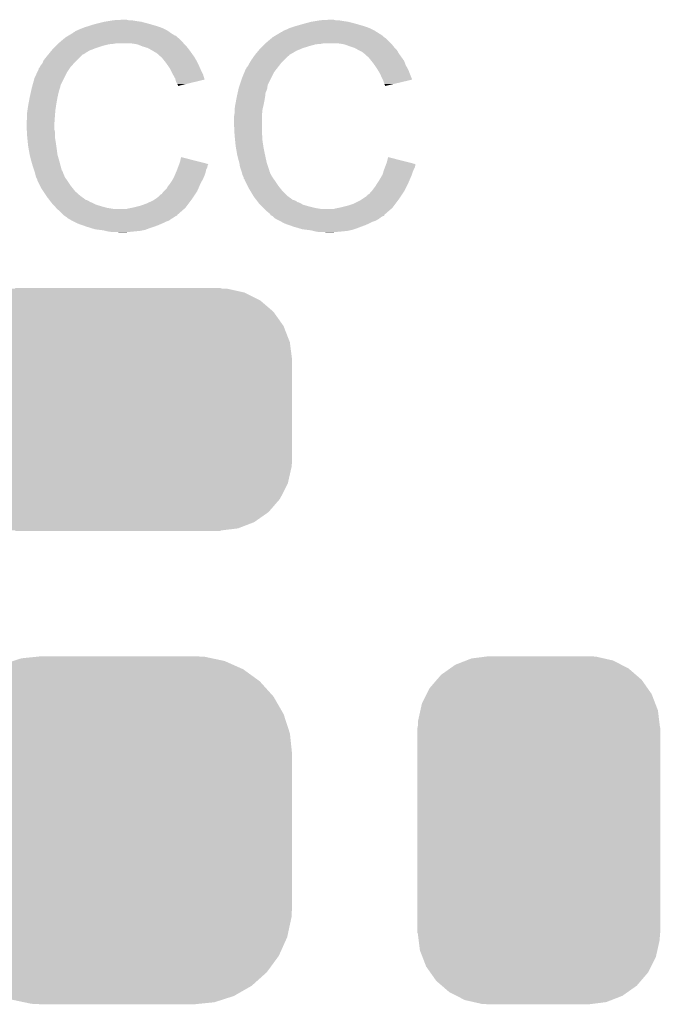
# Model space of a CAD drawing. Extents: x -1.3 to 24.2, y -3.9 to 39.2.
# Tile 30 of 34: x 11 to 14, y 19.5 to 24.2. Entities that reach past the tile are written whole.
import ezdxf

# ---------------------------------------------------------------- set-up
doc = ezdxf.new("R2010")
doc.units = 0
doc.layers.get('0').update_dxf_attribs({"linetype": 'CONTINUOUS'})
doc.layers.add('POWERMONITOR_CLICK_V100_GTO', color=14, linetype='CONTINUOUS')
doc.layers.add('POWERMONITOR_CLICK_V100_GTS', color=12, linetype='CONTINUOUS')

# ---------------------------------------------------------------- blocks, each defined once
blk = doc.blocks.new('CUSTOM_57')
for points in [[(-0.396894, 0.786286), (-0.344522, 0.80667), (0.391508, 0.786286), (0.351232, 0.80667)], [(-0.344522, 0.80667), (-0.319682, 0.816338), (0.351232, 0.80667), (0.308712, 0.816338)], [(-0.319682, 0.816338), (-0.251122, 0.82504), (0.308712, 0.816338), (0.27044, 0.82504)], [(-0.251122, 0.82504), (-0.23749, 0.82677), (0.27044, 0.82504), (0.23749, 0.82677)], [(-0.464512, 0.738408), (-0.420946, 0.769256), (0.460796, 0.738408), (0.425156, 0.769256)], [(-0.420946, 0.769256), (-0.396894, 0.786286), (0.425156, 0.769256), (0.391508, 0.786286)], [(-0.5185, 0.67556), (-0.484594, 0.715032), (0.515528, 0.67556), (0.4878, 0.715032)], [(-0.484594, 0.715032), (-0.464512, 0.738408), (0.4878, 0.715032), (0.460796, 0.738408)], [(-0.532704, 0.647234), (-0.5185, 0.67556), (0.535424, 0.647234), (0.515528, 0.67556)], [(-0.555636, 0.601496), (-0.532704, 0.647234), (0.55303, 0.601496), (0.535424, 0.647234)], [(-0.573704, 0.520636), (-0.562694, 0.569912), (0.571254, 0.520636), (0.565186, 0.569912)], [(-0.562694, 0.569912), (-0.555636, 0.601496), (0.565186, 0.569912), (0.55303, 0.601496)], [(-0.57531, 0.48768), (-0.573704, 0.520636), (0.57531, 0.48768), (0.571254, 0.520636)], [(-0.57658, -0.48768), (-0.57658, 0.48768), (0.57658, -0.48768), (0.57658, 0.48768)], [(-0.571252, -0.520636), (-0.57531, -0.48768), (0.573704, -0.520636), (0.57531, -0.48768)], [(-0.565186, -0.569912), (-0.571252, -0.520636), (0.562692, -0.569912), (0.573704, -0.520636)], [(-0.553028, -0.601496), (-0.565186, -0.569912), (0.555636, -0.601496), (0.562692, -0.569912)], [(-0.535424, -0.647234), (-0.553028, -0.601496), (0.532702, -0.647234), (0.555636, -0.601496)], [(-0.515526, -0.67556), (-0.535424, -0.647234), (0.5185, -0.67556), (0.532702, -0.647234)], [(-0.4878, -0.715032), (-0.515526, -0.67556), (0.484592, -0.715032), (0.5185, -0.67556)], [(-0.460794, -0.738408), (-0.4878, -0.715032), (0.464512, -0.738408), (0.484592, -0.715032)], [(-0.425156, -0.769256), (-0.460794, -0.738408), (0.420944, -0.769256), (0.464512, -0.738408)], [(-0.391506, -0.786286), (-0.425156, -0.769256), (0.396894, -0.786286), (0.420944, -0.769256)], [(-0.351232, -0.80667), (-0.391506, -0.786286), (0.34452, -0.80667), (0.396894, -0.786286)], [(-0.30871, -0.816338), (-0.351232, -0.80667), (0.319682, -0.816338), (0.34452, -0.80667)], [(-0.27044, -0.82504), (-0.30871, -0.816338), (0.25112, -0.82504), (0.319682, -0.816338)], [(-0.23749, -0.82677), (-0.27044, -0.82504), (0.23749, -0.82677), (0.25112, -0.82504)]]:
    blk.add_solid(points)
blk = doc.blocks.new('CUSTOM_60')
for points in [[(-0.5944, 0.555386), (-0.56991, 0.564812), (0.601146, 0.555386), (0.558742, 0.564812)], [(-0.56991, 0.564812), (-0.500436, 0.573364), (0.558742, 0.564812), (0.520266, 0.573364)], [(-0.500436, 0.573364), (-0.48768, 0.574934), (0.520266, 0.573364), (0.48768, 0.574934)], [(-0.48768, 0.574934), (-0.48768, 0.57658), (0.48768, 0.574934), (0.48768, 0.57658)], [(-0.715032, 0.487426), (-0.671034, 0.518332), (0.711308, 0.487426), (0.67525, 0.518332)], [(-0.671034, 0.518332), (-0.647234, 0.53505), (0.67525, 0.518332), (0.641816, 0.53505)], [(-0.647234, 0.53505), (-0.5944, 0.555386), (0.641816, 0.53505), (0.601146, 0.555386)], [(-0.734954, 0.464412), (-0.715032, 0.487426), (0.738158, 0.464412), (0.711308, 0.487426)], [(-0.783396, 0.396848), (-0.769256, 0.424782), (0.78611, 0.396848), (0.766286, 0.424782)], [(-0.769256, 0.424782), (-0.734954, 0.464412), (0.766286, 0.424782), (0.738158, 0.464412)], [(-0.80667, 0.35086), (-0.783396, 0.396848), (0.80407, 0.35086), (0.78611, 0.396848)], [(-0.813764, 0.31967), (-0.80667, 0.35086), (0.816248, 0.31967), (0.80407, 0.35086)], [(-0.825042, 0.270068), (-0.813764, 0.31967), (0.8226, 0.270068), (0.816248, 0.31967)], [(-0.82677, 0.23749), (-0.825042, 0.270068), (0.82677, 0.23749), (0.8226, 0.270068)], [(-0.82677, 0.23622), (-0.82677, 0.23749), (0.82677, 0.23622), (0.82677, 0.23749)], [(-0.82677, -0.23622), (-0.82677, 0.23622), (0.82677, -0.23622), (0.82677, 0.23622)], [(-0.82677, -0.23749), (-0.82677, -0.23622), (0.82677, -0.23749), (0.82677, -0.23622)], [(-0.822598, -0.270066), (-0.82677, -0.23749), (0.825042, -0.270066), (0.82677, -0.23749)], [(-0.816248, -0.31967), (-0.822598, -0.270066), (0.813762, -0.31967), (0.825042, -0.270066)], [(-0.804068, -0.350858), (-0.816248, -0.31967), (0.80667, -0.350858), (0.813762, -0.31967)], [(-0.78611, -0.396848), (-0.804068, -0.350858), (0.783392, -0.396848), (0.80667, -0.350858)], [(-0.766284, -0.42478), (-0.78611, -0.396848), (0.769256, -0.42478), (0.783392, -0.396848)], [(-0.738158, -0.464412), (-0.766284, -0.42478), (0.734952, -0.464412), (0.769256, -0.42478)], [(-0.711306, -0.487426), (-0.738158, -0.464412), (0.715032, -0.487426), (0.734952, -0.464412)], [(-0.67525, -0.518332), (-0.711306, -0.487426), (0.671032, -0.518332), (0.715032, -0.487426)], [(-0.641814, -0.53505), (-0.67525, -0.518332), (0.647234, -0.53505), (0.671032, -0.518332)], [(-0.601146, -0.555386), (-0.641814, -0.53505), (0.5944, -0.555386), (0.647234, -0.53505)], [(-0.55874, -0.564812), (-0.601146, -0.555386), (0.569912, -0.564812), (0.5944, -0.555386)], [(-0.520266, -0.573364), (-0.55874, -0.564812), (0.500434, -0.573364), (0.569912, -0.564812)], [(-0.48768, -0.574934), (-0.520266, -0.573364), (0.48768, -0.574934), (0.500434, -0.573364)], [(-0.48768, -0.57658), (-0.48768, -0.574934), (0.48768, -0.57658), (0.48768, -0.574934)]]:
    blk.add_solid(points)
blk = doc.blocks.new('CUSTOM_61')
for points in [[(-0.550624, 0.787198), (-0.498112, 0.804104), (0.54438, 0.787198), (0.506392, 0.804104)], [(-0.498112, 0.804104), (-0.458366, 0.8169), (0.506392, 0.804104), (0.44614, 0.8169)], [(-0.458366, 0.8169), (-0.386686, 0.824238), (0.44614, 0.8169), (0.411586, 0.824238)], [(-0.386686, 0.824238), (-0.36195, 0.82677), (0.411586, 0.824238), (0.36195, 0.82677)], [(-0.63469, 0.738962), (-0.589842, 0.764696), (0.630368, 0.738962), (0.594938, 0.764696)], [(-0.589842, 0.764696), (-0.550624, 0.787198), (0.594938, 0.764696), (0.54438, 0.787198)], [(-0.706886, 0.6743), (-0.669556, 0.707736), (0.703468, 0.6743), (0.673356, 0.707736)], [(-0.669556, 0.707736), (-0.63469, 0.738962), (0.673356, 0.707736), (0.630368, 0.738962)], [(-0.735074, 0.635716), (-0.706886, 0.6743), (0.738216, 0.635716), (0.703468, 0.6743)], [(-0.76406, 0.596038), (-0.735074, 0.635716), (0.761128, 0.596038), (0.738216, 0.635716)], [(-0.783902, 0.551784), (-0.76406, 0.596038), (0.786682, 0.551784), (0.761128, 0.596038)], [(-0.803712, 0.5076), (-0.783902, 0.551784), (0.801042, 0.5076), (0.786682, 0.551784)], [(-0.814042, 0.459608), (-0.803712, 0.5076), (0.816636, 0.459608), (0.801042, 0.5076)], [(-0.824106, 0.412848), (-0.814042, 0.459608), (0.821554, 0.412848), (0.816636, 0.459608)], [(-0.82677, 0.36322), (-0.824106, 0.412848), (0.82677, 0.36322), (0.821554, 0.412848)], [(-0.82677, 0.36195), (-0.82677, 0.36322), (0.82677, 0.36195), (0.82677, 0.36322)], [(-0.82677, -0.36195), (-0.82677, 0.36195), (0.82677, -0.36195), (0.82677, 0.36195)], [(-0.82677, -0.36322), (-0.82677, -0.36195), (0.82677, -0.36322), (0.82677, -0.36195)], [(-0.821552, -0.412848), (-0.82677, -0.36322), (0.824106, -0.412848), (0.82677, -0.36322)], [(-0.816636, -0.459608), (-0.821552, -0.412848), (0.81404, -0.459608), (0.824106, -0.412848)], [(-0.80104, -0.5076), (-0.816636, -0.459608), (0.803712, -0.5076), (0.81404, -0.459608)], [(-0.786682, -0.551784), (-0.80104, -0.5076), (0.7839, -0.551784), (0.803712, -0.5076)], [(-0.761126, -0.596038), (-0.786682, -0.551784), (0.76406, -0.596038), (0.7839, -0.551784)], [(-0.738216, -0.635716), (-0.761126, -0.596038), (0.735072, -0.635716), (0.76406, -0.596038)], [(-0.703466, -0.6743), (-0.738216, -0.635716), (0.706886, -0.6743), (0.735072, -0.635716)], [(-0.673356, -0.707736), (-0.703466, -0.6743), (0.669554, -0.707736), (0.706886, -0.6743)], [(-0.630366, -0.738962), (-0.673356, -0.707736), (0.63469, -0.738962), (0.669554, -0.707736)], [(-0.594938, -0.764696), (-0.630366, -0.738962), (0.58984, -0.764696), (0.63469, -0.738962)], [(-0.544378, -0.787198), (-0.594938, -0.764696), (0.550624, -0.787198), (0.58984, -0.764696)], [(-0.506392, -0.804104), (-0.544378, -0.787198), (0.49811, -0.804104), (0.550624, -0.787198)], [(-0.446138, -0.8169), (-0.506392, -0.804104), (0.458366, -0.8169), (0.49811, -0.804104)], [(-0.411586, -0.824238), (-0.446138, -0.8169), (0.386684, -0.824238), (0.458366, -0.8169)], [(-0.36195, -0.82677), (-0.411586, -0.824238), (0.36195, -0.82677), (0.386684, -0.824238)]]:
    blk.add_solid(points)

msp = doc.modelspace()

# ---------------------------------------------------------------- linework, layer by layer
at = {"layer": 'POWERMONITOR_CLICK_V100_GTO'}
for points in [[(11.259816, 24.1808), (11.27252, 24.185882), (11.64336, 24.1808), (11.629812, 24.185882)], [(11.27252, 24.185882), (11.281412, 24.188422), (11.629812, 24.185882), (11.62304, 24.188422)], [(11.281412, 24.188422), (11.2903, 24.19096), (11.62304, 24.188422), (11.61441, 24.19096)], [(11.2903, 24.19096), (11.30554, 24.19604), (11.61441, 24.19096), (11.597136, 24.19604)], [(11.30554, 24.19604), (11.32332, 24.20112), (11.597136, 24.19604), (11.57986, 24.20112)], [(11.32332, 24.20112), (11.36396, 24.21128), (11.57986, 24.20112), (11.541762, 24.21128)], [(11.36396, 24.21128), (11.3792, 24.21382), (11.541762, 24.21128), (11.52398, 24.21382)], [(11.3792, 24.21382), (11.40968, 24.2189), (11.52398, 24.21382), (11.493502, 24.2189)], [(11.40968, 24.2189), (11.455398, 24.22144), (11.480802, 24.2189), (11.470642, 24.22144)], [(12.242802, 24.1808), (12.265666, 24.188422), (12.62634, 24.1808), (12.60602, 24.188422)], [(12.265666, 24.188422), (12.27328, 24.19096), (12.60602, 24.188422), (12.59739, 24.19096)], [(12.27328, 24.19096), (12.30884, 24.20112), (12.59739, 24.19096), (12.56284, 24.20112)], [(12.30884, 24.20112), (12.346938, 24.21128), (12.56284, 24.20112), (12.524742, 24.21128)], [(12.346938, 24.21128), (12.362178, 24.21382), (12.524742, 24.21128), (12.50696, 24.21382)], [(12.362178, 24.21382), (12.39266, 24.2189), (12.50696, 24.21382), (12.476482, 24.2189)], [(12.39266, 24.2189), (12.438378, 24.22144), (12.463782, 24.2189), (12.453622, 24.22144)], [(11.175072, 24.132538), (11.181078, 24.13762), (11.719562, 24.132538), (11.71194, 24.13762)], [(11.181078, 24.13762), (11.181082, 24.137622), (11.71194, 24.13762), (11.711938, 24.137622)], [(11.181082, 24.137622), (11.193762, 24.145234), (11.711938, 24.137622), (11.704326, 24.145234)], [(11.193762, 24.145234), (11.193772, 24.14524), (11.704326, 24.145234), (11.701782, 24.14524)], [(11.193772, 24.14524), (11.214928, 24.15794), (11.701782, 24.14524), (11.68146, 24.15794)], [(11.214928, 24.15794), (11.21918, 24.160492), (11.68146, 24.15794), (11.677888, 24.160492)], [(11.21918, 24.160492), (11.219204, 24.16302), (11.677888, 24.160492), (11.674348, 24.16302)], [(11.219204, 24.16302), (11.224266, 24.163026), (11.674348, 24.16302), (11.674338, 24.163026)], [(11.224266, 24.163026), (11.229344, 24.1681), (11.674338, 24.163026), (11.667234, 24.1681)], [(11.229344, 24.1681), (11.236954, 24.170638), (11.667234, 24.1681), (11.663678, 24.170638)], [(11.236954, 24.170638), (11.23696, 24.17064), (11.663678, 24.170638), (11.663676, 24.17064)], [(11.23696, 24.17064), (11.24712, 24.17572), (11.663676, 24.17064), (11.653518, 24.17572)], [(11.24712, 24.17572), (11.259816, 24.1808), (11.653518, 24.17572), (11.64336, 24.1808)], [(12.158052, 24.132538), (12.164058, 24.13762), (12.702542, 24.132538), (12.69492, 24.13762)], [(12.164058, 24.13762), (12.164062, 24.137622), (12.69492, 24.13762), (12.694918, 24.137622)], [(12.164062, 24.137622), (12.176754, 24.145238), (12.694918, 24.137622), (12.687302, 24.145238)], [(12.176754, 24.145238), (12.202162, 24.160482), (12.687302, 24.145238), (12.662912, 24.160482)], [(12.202162, 24.160482), (12.204704, 24.16302), (12.662912, 24.160482), (12.658852, 24.16302)], [(12.204704, 24.16302), (12.207246, 24.163024), (12.658852, 24.16302), (12.658844, 24.163024)], [(12.207246, 24.163024), (12.214862, 24.1681), (12.658844, 24.163024), (12.650724, 24.1681)], [(12.214862, 24.1681), (12.21994, 24.17064), (12.650724, 24.1681), (12.646658, 24.17064)], [(12.21994, 24.17064), (12.23264, 24.17572), (12.646658, 24.17064), (12.6365, 24.17572)], [(12.23264, 24.17572), (12.242802, 24.1808), (12.6365, 24.17572), (12.62634, 24.1808)], [(11.1252, 24.08682), (11.13536, 24.09698), (11.32586, 24.08682), (11.356342, 24.09698)], [(11.13536, 24.09698), (11.14298, 24.1046), (11.356342, 24.09698), (11.38682, 24.1046)], [(11.14298, 24.1046), (11.14552, 24.10714), (11.38682, 24.1046), (11.412222, 24.10714)], [(11.14552, 24.10714), (11.14806, 24.10968), (11.412222, 24.10714), (11.424918, 24.10968)], [(11.14806, 24.10968), (11.15406, 24.114758), (11.741152, 24.10968), (11.73734, 24.114758)], [(11.15406, 24.114758), (11.175072, 24.132538), (11.73734, 24.114758), (11.719562, 24.132538)], [(11.521438, 24.1046), (11.488418, 24.10968), (11.744962, 24.1046), (11.741152, 24.10968)], [(11.54684, 24.094438), (11.521438, 24.1046), (11.755124, 24.094438), (11.744962, 24.1046)], [(11.555312, 24.091898), (11.54684, 24.094438), (11.757662, 24.091898), (11.755124, 24.094438)], [(11.572238, 24.086822), (11.555312, 24.091898), (11.761724, 24.086822), (11.757662, 24.091898)], [(12.108182, 24.086822), (12.11834, 24.09698), (12.30884, 24.086822), (12.34186, 24.09698)], [(12.11834, 24.09698), (12.12596, 24.1046), (12.34186, 24.09698), (12.369798, 24.1046)], [(12.12596, 24.1046), (12.1285, 24.10714), (12.369798, 24.1046), (12.397738, 24.10714)], [(12.1285, 24.10714), (12.13104, 24.10968), (12.397738, 24.10714), (12.407898, 24.10968)], [(12.13104, 24.10968), (12.158052, 24.132538), (12.7254, 24.10968), (12.702542, 24.132538)], [(12.50442, 24.1046), (12.471398, 24.10968), (12.73048, 24.1046), (12.7254, 24.10968)], [(12.504426, 24.104598), (12.50442, 24.1046), (12.730482, 24.104598), (12.73048, 24.1046)], [(12.53236, 24.09444), (12.504426, 24.104598), (12.73861, 24.09444), (12.730482, 24.104598)], [(12.53998, 24.0919), (12.53236, 24.09444), (12.74064, 24.0919), (12.73861, 24.09444)], [(12.555218, 24.08682), (12.53998, 24.0919), (12.74572, 24.08682), (12.74064, 24.0919)], [(11.076942, 24.028398), (11.09726, 24.0538), (11.234418, 24.028398), (11.25982, 24.0538)], [(11.09726, 24.0538), (11.099332, 24.056334), (11.25982, 24.0538), (11.262354, 24.056334)], [(11.099332, 24.056334), (11.099338, 24.05634), (11.262354, 24.056334), (11.264898, 24.05634)], [(11.099338, 24.05634), (11.113882, 24.074118), (11.264898, 24.05634), (11.29284, 24.074118)], [(11.113882, 24.074118), (11.120118, 24.081738), (11.29284, 24.074118), (11.312648, 24.081738)], [(11.120118, 24.081738), (11.1252, 24.08682), (11.312648, 24.081738), (11.32586, 24.08682)], [(11.585576, 24.0792), (11.572238, 24.086822), (11.76782, 24.0792), (11.761724, 24.086822)], [(11.59002, 24.07666), (11.585576, 24.0792), (11.769636, 24.07666), (11.76782, 24.0792)], [(11.602722, 24.06904), (11.59002, 24.07666), (11.775078, 24.06904), (11.769636, 24.07666)], [(11.612876, 24.063962), (11.602722, 24.06904), (11.778706, 24.063962), (11.775078, 24.06904)], [(11.61542, 24.06142), (11.612876, 24.063962), (11.780522, 24.06142), (11.778706, 24.063962)], [(11.635424, 24.04364), (11.61542, 24.06142), (11.793222, 24.04364), (11.780522, 24.06142)], [(11.63828, 24.0411), (11.635424, 24.04364), (11.794674, 24.0411), (11.793222, 24.04364)], [(12.062458, 24.0284), (12.074902, 24.046178), (12.217402, 24.0284), (12.23518, 24.046178)], [(12.074902, 24.046178), (12.080238, 24.053798), (12.23518, 24.046178), (12.245332, 24.053798)], [(12.080238, 24.053798), (12.08024, 24.0538), (12.245332, 24.053798), (12.245332, 24.0538)], [(12.08024, 24.0538), (12.082298, 24.056316), (12.245332, 24.0538), (12.24534, 24.056316)], [(12.082298, 24.056316), (12.082318, 24.05634), (12.24534, 24.056316), (12.247878, 24.05634)], [(12.082318, 24.05634), (12.096864, 24.07412), (12.247878, 24.05634), (12.278358, 24.07412)], [(12.096864, 24.07412), (12.103098, 24.081738), (12.278358, 24.07412), (12.296638, 24.081738)], [(12.103098, 24.081738), (12.108182, 24.086822), (12.296638, 24.081738), (12.30884, 24.086822)], [(12.56856, 24.079198), (12.555218, 24.08682), (12.753342, 24.079198), (12.74572, 24.08682)], [(12.573002, 24.07666), (12.56856, 24.079198), (12.754794, 24.07666), (12.753342, 24.079198)], [(12.588238, 24.06904), (12.573002, 24.07666), (12.759146, 24.06904), (12.754794, 24.07666)], [(12.59586, 24.06396), (12.588238, 24.06904), (12.762048, 24.06396), (12.759146, 24.06904)], [(12.5984, 24.06142), (12.59586, 24.06396), (12.7635, 24.06142), (12.762048, 24.06396)], [(12.598404, 24.061418), (12.5984, 24.06142), (12.7635, 24.061418), (12.7635, 24.06142)], [(12.62126, 24.0411), (12.598404, 24.061418), (12.778016, 24.0411), (12.7635, 24.061418)], [(11.056622, 23.992844), (11.05789, 23.99538), (11.202248, 23.992844), (11.20394, 23.99538)], [(11.05789, 23.99538), (11.059162, 23.997922), (11.20394, 23.99538), (11.206198, 23.997922)], [(11.059162, 23.997922), (11.06424, 24.00554), (11.206198, 23.997922), (11.21297, 24.00554)], [(11.06424, 24.00554), (11.07186, 24.015698), (11.21297, 24.00554), (11.222, 24.015698)], [(11.07186, 24.015698), (11.072876, 24.01824), (11.222, 24.015698), (11.22426, 24.01824)], [(11.072876, 24.01824), (11.076942, 24.028398), (11.22426, 24.01824), (11.234418, 24.028398)], [(11.650472, 24.02586), (11.63828, 24.0411), (11.80338, 24.02586), (11.794674, 24.0411)], [(11.6586, 24.0157), (11.650472, 24.02586), (11.80846, 24.0157), (11.80338, 24.02586)], [(11.665712, 24.00554), (11.6586, 24.0157), (11.81354, 24.00554), (11.80846, 24.0157)], [(11.676378, 23.990298), (11.665712, 24.00554), (11.820316, 23.990298), (11.81354, 24.00554)], [(12.039606, 23.992846), (12.04468, 23.99792), (12.18749, 23.992846), (12.191436, 23.99792)], [(12.04468, 23.99792), (12.04976, 24.005542), (12.191436, 23.99792), (12.197364, 24.005542)], [(12.04976, 24.005542), (12.05484, 24.015698), (12.197364, 24.005542), (12.205264, 24.015698)], [(12.05484, 24.015698), (12.056362, 24.018238), (12.205264, 24.015698), (12.20724, 24.018238)], [(12.056362, 24.018238), (12.062458, 24.0284), (12.20724, 24.018238), (12.217402, 24.0284)], [(12.633452, 24.025862), (12.62126, 24.0411), (12.7889, 24.025862), (12.778016, 24.0411)], [(12.64158, 24.0157), (12.633452, 24.025862), (12.79271, 24.0157), (12.7889, 24.025862)], [(12.648696, 24.005538), (12.64158, 24.0157), (12.79652, 24.005538), (12.79271, 24.0157)], [(12.659362, 23.9903), (12.648696, 24.005538), (12.804988, 23.9903), (12.79652, 24.005538)], [(11.03376, 23.944582), (11.046904, 23.972518), (11.174732, 23.944582), (11.1887, 23.972518)], [(11.046904, 23.972518), (11.05408, 23.987764), (11.1887, 23.972518), (11.198862, 23.987764)], [(11.05408, 23.987764), (11.054086, 23.990306), (11.198862, 23.987764), (11.200556, 23.990306)], [(11.054086, 23.990306), (11.056622, 23.992844), (11.200556, 23.990306), (11.202248, 23.992844)], [(11.680188, 23.98268), (11.676378, 23.990298), (11.8237, 23.98268), (11.820316, 23.990298)], [(11.68908, 23.9649), (11.680188, 23.98268), (11.832592, 23.9649), (11.8237, 23.98268)], [(11.690494, 23.962358), (11.68908, 23.9649), (11.833862, 23.962358), (11.832592, 23.9649)], [(11.70178, 23.942042), (11.690494, 23.962358), (11.839934, 23.942042), (11.833862, 23.962358)], [(12.01928, 23.94458), (12.030784, 23.972518), (12.15771, 23.94458), (12.17168, 23.972518)], [(12.030784, 23.972518), (12.037062, 23.987758), (12.17168, 23.972518), (12.183532, 23.987758)], [(12.037062, 23.987758), (12.0396, 23.990304), (12.183532, 23.987758), (12.185512, 23.990304)], [(12.0396, 23.990304), (12.039606, 23.992846), (12.185512, 23.990304), (12.18749, 23.992846)], [(12.663934, 23.98268), (12.659362, 23.9903), (12.80922, 23.98268), (12.804988, 23.9903)], [(12.6746, 23.9649), (12.663934, 23.98268), (12.815888, 23.9649), (12.80922, 23.98268)], [(12.67573, 23.96236), (12.6746, 23.9649), (12.81684, 23.96236), (12.815888, 23.9649)], [(12.68476, 23.94204), (12.67573, 23.96236), (12.824944, 23.94204), (12.81684, 23.96236)], [(11.021764, 23.901398), (11.023174, 23.906476), (11.155678, 23.901398), (11.15568, 23.906476)], [(11.023174, 23.906476), (11.02388, 23.909014), (11.15568, 23.906476), (11.158214, 23.909014)], [(11.02388, 23.909014), (11.024586, 23.911556), (11.158214, 23.909014), (11.15822, 23.911556)], [(11.024586, 23.911556), (11.03376, 23.944582), (11.15822, 23.911556), (11.174732, 23.944582)], [(11.703054, 23.936954), (11.70178, 23.942042), (11.841454, 23.936954), (11.839934, 23.942042)], [(11.704322, 23.93188), (11.703054, 23.936954), (11.82029, 23.93188), (11.841454, 23.936954)], [(11.70686, 23.924258), (11.704322, 23.93188), (11.788502, 23.924258), (11.82029, 23.93188)], [(11.711938, 23.916642), (11.70686, 23.924258), (11.756736, 23.916642), (11.788502, 23.924258)], [(11.714478, 23.911564), (11.711938, 23.916642), (11.735558, 23.911564), (11.756736, 23.916642)], [(11.71448, 23.90651), (11.714478, 23.911564), (11.71448, 23.90651), (11.735558, 23.911564)], [(12.004886, 23.901396), (12.00658, 23.906476), (12.13866, 23.901396), (12.141198, 23.906476)], [(12.00658, 23.906476), (12.008272, 23.911556), (12.141198, 23.906476), (12.1412, 23.911556)], [(12.008272, 23.911556), (12.01928, 23.94458), (12.1412, 23.911556), (12.15771, 23.94458)], [(12.687304, 23.936954), (12.68476, 23.94204), (12.826972, 23.936954), (12.824944, 23.94204)], [(12.68984, 23.93188), (12.687304, 23.936954), (12.805814, 23.93188), (12.826972, 23.936954)], [(12.69492, 23.916642), (12.68984, 23.93188), (12.742278, 23.916642), (12.805814, 23.93188)], [(12.699992, 23.9065), (12.69492, 23.916642), (12.699992, 23.9065), (12.742278, 23.916642)], [(11.0109, 23.85314), (11.01598, 23.876), (11.14298, 23.85314), (11.14806, 23.876)], [(11.01598, 23.876), (11.018236, 23.88616), (11.14806, 23.876), (11.150602, 23.88616)], [(11.018236, 23.88616), (11.02106, 23.89886), (11.150602, 23.88616), (11.154832, 23.89886)], [(11.02106, 23.89886), (11.021764, 23.901398), (11.154832, 23.89886), (11.155678, 23.901398)], [(11.99388, 23.85314), (11.99896, 23.875996), (12.1285, 23.85314), (12.13104, 23.875996)], [(11.99896, 23.875996), (12.001218, 23.88616), (12.13104, 23.875996), (12.13612, 23.88616)], [(12.001218, 23.88616), (12.002912, 23.893778), (12.13612, 23.88616), (12.138658, 23.893778)], [(12.002912, 23.893778), (12.004042, 23.89886), (12.138658, 23.893778), (12.138658, 23.89886)], [(12.004042, 23.89886), (12.004886, 23.901396), (12.138658, 23.89886), (12.13866, 23.901396)], [(11.000376, 23.792182), (11.00328, 23.8125), (11.13282, 23.792182), (11.135946, 23.8125)], [(11.00328, 23.8125), (11.00566, 23.8252), (11.135946, 23.8125), (11.1379, 23.8252)], [(11.00566, 23.8252), (11.0109, 23.85314), (11.1379, 23.8252), (11.14298, 23.85314)], [(11.98372, 23.79472), (11.98626, 23.8125), (12.116386, 23.79472), (12.120488, 23.8125)], [(11.98626, 23.8125), (11.98864, 23.8252), (12.120488, 23.8125), (12.12342, 23.8252)], [(11.98864, 23.8252), (11.99388, 23.85314), (12.12342, 23.8252), (12.1285, 23.85314)], [(10.9982, 23.77694), (11.000376, 23.792182), (11.131646, 23.77694), (11.13282, 23.792182)], [(10.9982, 23.75916), (10.9982, 23.77694), (11.13028, 23.75916), (11.131646, 23.77694)], [(11.98118, 23.761702), (11.98372, 23.776942), (12.113454, 23.761702), (12.114626, 23.776942)], [(11.98118, 23.759162), (11.98118, 23.761702), (12.11326, 23.759162), (12.113454, 23.761702)], [(11.98372, 23.792178), (11.98372, 23.79472), (12.1158, 23.792178), (12.116386, 23.79472)], [(11.98372, 23.776942), (11.98372, 23.792178), (12.114626, 23.776942), (12.1158, 23.792178)], [(10.99566, 23.738842), (10.9982, 23.749002), (11.128828, 23.738842), (11.129554, 23.749002)], [(10.99566, 23.723602), (10.99566, 23.738842), (11.12774, 23.723602), (11.128828, 23.738842)], [(10.99566, 23.7236), (10.99566, 23.723602), (11.12774, 23.7236), (11.12774, 23.723602)], [(10.996804, 23.700738), (10.99566, 23.7236), (11.12774, 23.700738), (11.12774, 23.7236)], [(10.9982, 23.749002), (10.9982, 23.75916), (11.129554, 23.749002), (11.13028, 23.75916)], [(11.98118, 23.7236), (11.98118, 23.759162), (12.11326, 23.7236), (12.11326, 23.759162)], [(11.98334, 23.680418), (11.98118, 23.7236), (12.11326, 23.680418), (12.11326, 23.7236)], [(10.997312, 23.690578), (10.996804, 23.700738), (11.13028, 23.690578), (11.12774, 23.700738)], [(10.9982, 23.6728), (10.997312, 23.690578), (11.13028, 23.6728), (11.13028, 23.690578)], [(10.998964, 23.665178), (10.9982, 23.6728), (11.13028, 23.665178), (11.13028, 23.6728)], [(11.98372, 23.6728), (11.98334, 23.680418), (12.11453, 23.6728), (12.11326, 23.680418)], [(11.984484, 23.665178), (11.98372, 23.6728), (12.1158, 23.665178), (12.11453, 23.6728)], [(11.000486, 23.64994), (10.998964, 23.665178), (11.13282, 23.64994), (11.13028, 23.665178)], [(11.00328, 23.621998), (11.000486, 23.64994), (11.13712, 23.621998), (11.13282, 23.64994)], [(11.004178, 23.61692), (11.00328, 23.621998), (11.1379, 23.61692), (11.13712, 23.621998)], [(11.986008, 23.649938), (11.984484, 23.665178), (12.1158, 23.649938), (12.1158, 23.665178)], [(11.9888, 23.621998), (11.986008, 23.649938), (12.1201, 23.621998), (12.1158, 23.649938)], [(11.989698, 23.61692), (11.9888, 23.621998), (12.12088, 23.61692), (12.1201, 23.621998)], [(11.0109, 23.57882), (11.004178, 23.61692), (11.14298, 23.57882), (11.1379, 23.61692)], [(11.010902, 23.578818), (11.0109, 23.57882), (11.14298, 23.578818), (11.14298, 23.57882)], [(11.01598, 23.5585), (11.010902, 23.578818), (11.148786, 23.5585), (11.14298, 23.578818)], [(11.99642, 23.57882), (11.989698, 23.61692), (12.1285, 23.57882), (12.12088, 23.61692)], [(12.0015, 23.5585), (11.99642, 23.57882), (12.132856, 23.5585), (12.1285, 23.57882)], [(11.020336, 23.54326), (11.01598, 23.5585), (11.15314, 23.54326), (11.148786, 23.5585)], [(11.02614, 23.52294), (11.020336, 23.54326), (11.158562, 23.52294), (11.15314, 23.54326)], [(11.715112, 23.520398), (11.718922, 23.530558), (11.85418, 23.520398), (11.856718, 23.530558)], [(11.718922, 23.530558), (11.720818, 23.535614), (11.856718, 23.530558), (11.85925, 23.535614)], [(11.720818, 23.535614), (11.72464, 23.545802), (11.85925, 23.535614), (11.81932, 23.545802)], [(11.72464, 23.545802), (11.729744, 23.568656), (11.81932, 23.545802), (11.729744, 23.568656)], [(12.005856, 23.54326), (12.0015, 23.5585), (12.136122, 23.54326), (12.132856, 23.5585)], [(12.00658, 23.540722), (12.005856, 23.54326), (12.136968, 23.540722), (12.136122, 23.54326)], [(12.00912, 23.522942), (12.00658, 23.540722), (12.142894, 23.522942), (12.136968, 23.540722)], [(12.698092, 23.520398), (12.701902, 23.530558), (12.8397, 23.520398), (12.84224, 23.530558)], [(12.701902, 23.530558), (12.7038, 23.53562), (12.84224, 23.530558), (12.84224, 23.53562)], [(12.7038, 23.53562), (12.70762, 23.545802), (12.84224, 23.53562), (12.802322, 23.545802)], [(12.70762, 23.545802), (12.712724, 23.568656), (12.802322, 23.545802), (12.712724, 23.568656)], [(11.032068, 23.50516), (11.02614, 23.52294), (11.163304, 23.50516), (11.158562, 23.52294)], [(11.032916, 23.502616), (11.032068, 23.50516), (11.165842, 23.502616), (11.163304, 23.50516)], [(11.034608, 23.497538), (11.032916, 23.502616), (11.16838, 23.497538), (11.165842, 23.502616)], [(11.0363, 23.492458), (11.034608, 23.497538), (11.170076, 23.492458), (11.16838, 23.497538)], [(11.036934, 23.489922), (11.0363, 23.492458), (11.17092, 23.489922), (11.170076, 23.492458)], [(11.041378, 23.472142), (11.036934, 23.489922), (11.178542, 23.472142), (11.17092, 23.489922)], [(11.69416, 23.469602), (11.699602, 23.482302), (11.836038, 23.469602), (11.84148, 23.482302)], [(11.699602, 23.482302), (11.706134, 23.49754), (11.84148, 23.482302), (11.846558, 23.49754)], [(11.706134, 23.49754), (11.7094, 23.50516), (11.846558, 23.49754), (11.848082, 23.50516)], [(11.7094, 23.50516), (11.711304, 23.510238), (11.848082, 23.50516), (11.8491, 23.510238)], [(11.711304, 23.510238), (11.715112, 23.520398), (11.8491, 23.510238), (11.85418, 23.520398)], [(12.015048, 23.505156), (12.00912, 23.522942), (12.14882, 23.505156), (12.142894, 23.522942)], [(12.015896, 23.502616), (12.015048, 23.505156), (12.148822, 23.502616), (12.14882, 23.505156)], [(12.017588, 23.497538), (12.015896, 23.502616), (12.15136, 23.497538), (12.148822, 23.502616)], [(12.01928, 23.492458), (12.017588, 23.497538), (12.153054, 23.492458), (12.15136, 23.497538)], [(12.019916, 23.489918), (12.01928, 23.492458), (12.1539, 23.489918), (12.153054, 23.492458)], [(12.021818, 23.482302), (12.019916, 23.489918), (12.158252, 23.482302), (12.1539, 23.489918)], [(12.026898, 23.472144), (12.021818, 23.482302), (12.164058, 23.472144), (12.158252, 23.482302)], [(12.67714, 23.4696), (12.684398, 23.482302), (12.819016, 23.4696), (12.82446, 23.482302)], [(12.684398, 23.482302), (12.687302, 23.487382), (12.82446, 23.482302), (12.826152, 23.487382)], [(12.687302, 23.487382), (12.690204, 23.497542), (12.826152, 23.487382), (12.82954, 23.497542)], [(12.690204, 23.497542), (12.69238, 23.50516), (12.82954, 23.497542), (12.832586, 23.50516)], [(12.69238, 23.50516), (12.694284, 23.51024), (12.832586, 23.50516), (12.83462, 23.51024)], [(12.694284, 23.51024), (12.698092, 23.520398), (12.83462, 23.51024), (12.8397, 23.520398)], [(11.041382, 23.472138), (11.041378, 23.472142), (11.178542, 23.472138), (11.178542, 23.472142)], [(11.046458, 23.461984), (11.041382, 23.472138), (11.185796, 23.461984), (11.178542, 23.472138)], [(11.04646, 23.459444), (11.046458, 23.461984), (11.18761, 23.459444), (11.185796, 23.461984)], [(11.049002, 23.45436), (11.04646, 23.459444), (11.19124, 23.45436), (11.18761, 23.459444)], [(11.060432, 23.4315), (11.049002, 23.45436), (11.20648, 23.4315), (11.19124, 23.45436)], [(11.66622, 23.428958), (11.67638, 23.44166), (11.815918, 23.428958), (11.821476, 23.44166)], [(11.67638, 23.44166), (11.679766, 23.44674), (11.821476, 23.44166), (11.8237, 23.44674)], [(11.679766, 23.44674), (11.68654, 23.456898), (11.8237, 23.44674), (11.829504, 23.456898)], [(11.68654, 23.456898), (11.69111, 23.464518), (11.829504, 23.456898), (11.83386, 23.464518)], [(11.69111, 23.464518), (11.69416, 23.469602), (11.83386, 23.464518), (11.836038, 23.469602)], [(12.0269, 23.472138), (12.026898, 23.472144), (12.16406, 23.472138), (12.164058, 23.472144)], [(12.0269, 23.467064), (12.0269, 23.472138), (12.167686, 23.467064), (12.16406, 23.472138)], [(12.031974, 23.461986), (12.0269, 23.467064), (12.171314, 23.461986), (12.167686, 23.467064)], [(12.03198, 23.459444), (12.031974, 23.461986), (12.17313, 23.459444), (12.171314, 23.461986)], [(12.034522, 23.45436), (12.03198, 23.459444), (12.17676, 23.45436), (12.17313, 23.459444)], [(12.045952, 23.4315), (12.034522, 23.45436), (12.192, 23.4315), (12.17676, 23.45436)], [(12.651742, 23.428962), (12.659358, 23.44166), (12.80033, 23.428962), (12.806678, 23.44166)], [(12.659358, 23.44166), (12.662744, 23.44674), (12.806678, 23.44166), (12.80922, 23.44674)], [(12.662744, 23.44674), (12.66952, 23.456898), (12.80922, 23.44674), (12.813572, 23.456898)], [(12.66952, 23.456898), (12.67714, 23.4696), (12.813572, 23.456898), (12.819016, 23.4696)], [(11.06678, 23.418802), (11.060432, 23.4315), (11.21664, 23.418802), (11.20648, 23.4315)], [(11.075248, 23.4061), (11.06678, 23.418802), (11.2268, 23.4061), (11.21664, 23.418802)], [(11.088794, 23.385782), (11.075248, 23.4061), (11.249658, 23.385782), (11.2268, 23.4061)], [(11.62558, 23.38324), (11.633204, 23.390862), (11.790678, 23.38324), (11.79576, 23.390862)], [(11.633204, 23.390862), (11.638278, 23.393404), (11.79576, 23.390862), (11.797454, 23.393404)], [(11.638278, 23.393404), (11.643362, 23.401022), (11.797454, 23.393404), (11.802534, 23.401022)], [(11.643362, 23.401022), (11.648436, 23.406098), (11.802534, 23.401022), (11.805918, 23.406098)], [(11.648436, 23.406098), (11.661142, 23.418804), (11.805918, 23.406098), (11.811476, 23.418804)], [(11.661142, 23.418804), (11.66622, 23.428958), (11.811476, 23.418804), (11.815918, 23.428958)], [(12.0523, 23.4188), (12.045952, 23.4315), (12.20216, 23.4188), (12.192, 23.4315)], [(12.05992, 23.4061), (12.0523, 23.4188), (12.21232, 23.4061), (12.20216, 23.4188)], [(12.072112, 23.38578), (12.05992, 23.4061), (12.232642, 23.38578), (12.21232, 23.4061)], [(12.613646, 23.385796), (12.616188, 23.390858), (12.775362, 23.385796), (12.778738, 23.390858)], [(12.616188, 23.390858), (12.6238, 23.393404), (12.778738, 23.390858), (12.780434, 23.393404)], [(12.6238, 23.393404), (12.628882, 23.401022), (12.780434, 23.393404), (12.785514, 23.401022)], [(12.628882, 23.401022), (12.633956, 23.406098), (12.785514, 23.401022), (12.788898, 23.406098)], [(12.633956, 23.406098), (12.6365, 23.408642), (12.788898, 23.406098), (12.79017, 23.408642)], [(12.6365, 23.408642), (12.651742, 23.428962), (12.79017, 23.408642), (12.80033, 23.428962)], [(11.09218, 23.3807), (11.088794, 23.385782), (11.256648, 23.3807), (11.249658, 23.385782)], [(11.103904, 23.36546), (11.09218, 23.3807), (11.277602, 23.36546), (11.256648, 23.3807)], [(11.103906, 23.365458), (11.103904, 23.36546), (11.280144, 23.365458), (11.277602, 23.36546)], [(11.107814, 23.360378), (11.103906, 23.365458), (11.290302, 23.360378), (11.280144, 23.365458)], [(11.11172, 23.3553), (11.107814, 23.360378), (11.297918, 23.3553), (11.290302, 23.360378)], [(11.113674, 23.35276), (11.11172, 23.3553), (11.30554, 23.35276), (11.297918, 23.3553)], [(11.11758, 23.347682), (11.113674, 23.35276), (11.315696, 23.347682), (11.30554, 23.35276)], [(11.122664, 23.342598), (11.11758, 23.347682), (11.325862, 23.342598), (11.315696, 23.347682)], [(11.13028, 23.33498), (11.122664, 23.342598), (11.35126, 23.33498), (11.325862, 23.342598)], [(11.53668, 23.337522), (11.564618, 23.34768), (11.757662, 23.337522), (11.76528, 23.34768)], [(11.564618, 23.34768), (11.597642, 23.362922), (11.76528, 23.34768), (11.77671, 23.362922)], [(11.597642, 23.362922), (11.605258, 23.368), (11.77671, 23.362922), (11.78052, 23.368)], [(11.605258, 23.368), (11.61288, 23.37308), (11.78052, 23.368), (11.783906, 23.37308)], [(11.61288, 23.37308), (11.62558, 23.38324), (11.783906, 23.37308), (11.790678, 23.38324)], [(12.075158, 23.380702), (12.072112, 23.38578), (12.239626, 23.380702), (12.232642, 23.38578)], [(12.086884, 23.36546), (12.075158, 23.380702), (12.260582, 23.36546), (12.239626, 23.380702)], [(12.08689, 23.365454), (12.086884, 23.36546), (12.265666, 23.365454), (12.260582, 23.36546)], [(12.088838, 23.36292), (12.08689, 23.365454), (12.268204, 23.36292), (12.265666, 23.365454)], [(12.090796, 23.360376), (12.088838, 23.36292), (12.27582, 23.360376), (12.268204, 23.36292)], [(12.094702, 23.355298), (12.090796, 23.360376), (12.280906, 23.355298), (12.27582, 23.360376)], [(12.096654, 23.35276), (12.094702, 23.355298), (12.291062, 23.35276), (12.280906, 23.355298)], [(12.10056, 23.347682), (12.096654, 23.35276), (12.299948, 23.347682), (12.291062, 23.35276)], [(12.105644, 23.342598), (12.10056, 23.347682), (12.308842, 23.342598), (12.299948, 23.347682)], [(12.113262, 23.33498), (12.105644, 23.342598), (12.33424, 23.33498), (12.308842, 23.342598)], [(12.519658, 23.33752), (12.55014, 23.34768), (12.74064, 23.33752), (12.74826, 23.34768)], [(12.55014, 23.34768), (12.580622, 23.362922), (12.74826, 23.34768), (12.75969, 23.362922)], [(12.580622, 23.362922), (12.588234, 23.368), (12.75969, 23.362922), (12.7635, 23.368)], [(12.588234, 23.368), (12.6111, 23.38325), (12.7635, 23.368), (12.773666, 23.38325)], [(12.6111, 23.38325), (12.611124, 23.38578), (12.773666, 23.38325), (12.775352, 23.38578)], [(12.611124, 23.38578), (12.613646, 23.385796), (12.775352, 23.38578), (12.775362, 23.385796)], [(11.136376, 23.32736), (11.13028, 23.33498), (11.3792, 23.32736), (11.35126, 23.33498)], [(11.140438, 23.322282), (11.136376, 23.32736), (11.40967, 23.322282), (11.3792, 23.32736)], [(11.140442, 23.32228), (11.140438, 23.322282), (11.409682, 23.32228), (11.40967, 23.322282)], [(11.153138, 23.312122), (11.140442, 23.32228), (11.732262, 23.312122), (11.744114, 23.32228)], [(11.15314, 23.31212), (11.153138, 23.312122), (11.73226, 23.31212), (11.732262, 23.312122)], [(11.170926, 23.294334), (11.15314, 23.31212), (11.71194, 23.294334), (11.73226, 23.31212)], [(11.173458, 23.291802), (11.170926, 23.294334), (11.711924, 23.291802), (11.71194, 23.294334)], [(11.470642, 23.32228), (11.4808, 23.32482), (11.744114, 23.32228), (11.747078, 23.32482)], [(11.4808, 23.32482), (11.49349, 23.327358), (11.747078, 23.32482), (11.75004, 23.327358)], [(11.49349, 23.327358), (11.5062, 23.3299), (11.75004, 23.327358), (11.751946, 23.3299)], [(11.5062, 23.3299), (11.53668, 23.337522), (11.751946, 23.3299), (11.757662, 23.337522)], [(12.120882, 23.32736), (12.113262, 23.33498), (12.36472, 23.32736), (12.33424, 23.33498)], [(12.125962, 23.32228), (12.120882, 23.32736), (12.395202, 23.32228), (12.36472, 23.32736)], [(12.13612, 23.31212), (12.125962, 23.32228), (12.71524, 23.31212), (12.727094, 23.32228)], [(12.148818, 23.301962), (12.13612, 23.31212), (12.703634, 23.301962), (12.71524, 23.31212)], [(12.154544, 23.294334), (12.148818, 23.301962), (12.69492, 23.294334), (12.703634, 23.301962)], [(12.156442, 23.291804), (12.154544, 23.294334), (12.694914, 23.291804), (12.69492, 23.294334)], [(12.395202, 23.32228), (12.456162, 23.322282), (12.727094, 23.32228), (12.727096, 23.322282)], [(12.456162, 23.322282), (12.463782, 23.32482), (12.727096, 23.322282), (12.730058, 23.32482)], [(12.463782, 23.32482), (12.47647, 23.327358), (12.730058, 23.32482), (12.73302, 23.327358)], [(12.47647, 23.327358), (12.48918, 23.3299), (12.73302, 23.327358), (12.734926, 23.3299)], [(12.48918, 23.3299), (12.519658, 23.33752), (12.734926, 23.3299), (12.74064, 23.33752)], [(11.17347, 23.291794), (11.173458, 23.291802), (11.711924, 23.291794), (11.711924, 23.291802)], [(11.181084, 23.286718), (11.17347, 23.291794), (11.701778, 23.286718), (11.711924, 23.291794)], [(11.1887, 23.28164), (11.181084, 23.286718), (11.694162, 23.28164), (11.701778, 23.286718)], [(11.193774, 23.276566), (11.1887, 23.28164), (11.685704, 23.276566), (11.694162, 23.28164)], [(11.196316, 23.27656), (11.193774, 23.276566), (11.685694, 23.27656), (11.685704, 23.276566)], [(11.198862, 23.274022), (11.196316, 23.27656), (11.681462, 23.274022), (11.685694, 23.27656)], [(11.198866, 23.27402), (11.198862, 23.274022), (11.68146, 23.27402), (11.681462, 23.274022)], [(11.212198, 23.2664), (11.198866, 23.27402), (11.6713, 23.2664), (11.68146, 23.27402)], [(11.216642, 23.26386), (11.212198, 23.2664), (11.66368, 23.26386), (11.6713, 23.2664)], [(11.221722, 23.26132), (11.216642, 23.26386), (11.65606, 23.26132), (11.66368, 23.26386)], [(11.23696, 23.2537), (11.221722, 23.26132), (11.64082, 23.2537), (11.65606, 23.26132)], [(11.25855, 23.24608), (11.23696, 23.2537), (11.62304, 23.24608), (11.64082, 23.2537)], [(12.156462, 23.291794), (12.156442, 23.291804), (12.694914, 23.291794), (12.694914, 23.291804)], [(12.161526, 23.28926), (12.156462, 23.291794), (12.692376, 23.28926), (12.694914, 23.291794)], [(12.166596, 23.286722), (12.161526, 23.28926), (12.684766, 23.286722), (12.692376, 23.28926)], [(12.166602, 23.286718), (12.166596, 23.286722), (12.684756, 23.286718), (12.684766, 23.286722)], [(12.17168, 23.28164), (12.166602, 23.286718), (12.67714, 23.28164), (12.684756, 23.286718)], [(12.176754, 23.276566), (12.17168, 23.28164), (12.670374, 23.276566), (12.67714, 23.28164)], [(12.179296, 23.27656), (12.176754, 23.276566), (12.670366, 23.27656), (12.670374, 23.276566)], [(12.181842, 23.274022), (12.179296, 23.27656), (12.666982, 23.274022), (12.670366, 23.27656)], [(12.18185, 23.274018), (12.181842, 23.274022), (12.666978, 23.274018), (12.666982, 23.274022)], [(12.197082, 23.2664), (12.18185, 23.274018), (12.654282, 23.2664), (12.666978, 23.274018)], [(12.20216, 23.26386), (12.197082, 23.2664), (12.64666, 23.26386), (12.654282, 23.2664)], [(12.206606, 23.26132), (12.20216, 23.26386), (12.63904, 23.26132), (12.64666, 23.26386)], [(12.219938, 23.2537), (12.206606, 23.26132), (12.6238, 23.2537), (12.63904, 23.26132)], [(12.24153, 23.24608), (12.219938, 23.2537), (12.60602, 23.24608), (12.6238, 23.2537)], [(11.28014, 23.23846), (11.25855, 23.24608), (11.60272, 23.23846), (11.62304, 23.24608)], [(11.304524, 23.23084), (11.28014, 23.23846), (11.57986, 23.23084), (11.60272, 23.23846)], [(11.320778, 23.22576), (11.304524, 23.23084), (11.566312, 23.22576), (11.57986, 23.23084)], [(11.341098, 23.22322), (11.320778, 23.22576), (11.559538, 23.22322), (11.566312, 23.22576)], [(11.361418, 23.22068), (11.341098, 23.22322), (11.54684, 23.22068), (11.559538, 23.22322)], [(11.37158, 23.21814), (11.361418, 23.22068), (11.534142, 23.21814), (11.54684, 23.22068)], [(11.38174, 23.2156), (11.37158, 23.21814), (11.50874, 23.2156), (11.534142, 23.21814)], [(11.39952, 23.21306), (11.38174, 23.2156), (11.48334, 23.21306), (11.50874, 23.2156)], [(11.437618, 23.21052), (11.427458, 23.21306), (11.455402, 23.21052), (11.48334, 23.21306)], [(12.26312, 23.23846), (12.24153, 23.24608), (12.5857, 23.23846), (12.60602, 23.24608)], [(12.289028, 23.23084), (12.26312, 23.23846), (12.56538, 23.23084), (12.5857, 23.23846)], [(12.306298, 23.22576), (12.289028, 23.23084), (12.550138, 23.22576), (12.56538, 23.23084)], [(12.326618, 23.22322), (12.306298, 23.22576), (12.542518, 23.22322), (12.550138, 23.22576)], [(12.346938, 23.22068), (12.326618, 23.22322), (12.531088, 23.22068), (12.542518, 23.22322)], [(12.3571, 23.21814), (12.346938, 23.22068), (12.519658, 23.21814), (12.531088, 23.22068)], [(12.36726, 23.2156), (12.3571, 23.21814), (12.49426, 23.2156), (12.519658, 23.21814)], [(12.382498, 23.21306), (12.36726, 23.2156), (12.46632, 23.21306), (12.49426, 23.2156)], [(12.423138, 23.21052), (12.410438, 23.21306), (12.438382, 23.21052), (12.46632, 23.21306)]]:
    msp.add_solid(points, dxfattribs=at)

# ---------------------------------------------------------------- block references
at = {"layer": 'POWERMONITOR_CLICK_V100_GTS'}
for name, p in [('CUSTOM_60', (11.43, 22.36978)), ('CUSTOM_61', (11.43, 20.3708)), ('CUSTOM_57', (13.42898, 20.3708))]:
    msp.add_blockref(name, p, dxfattribs=at)

doc.saveas('drawing.dxf')
